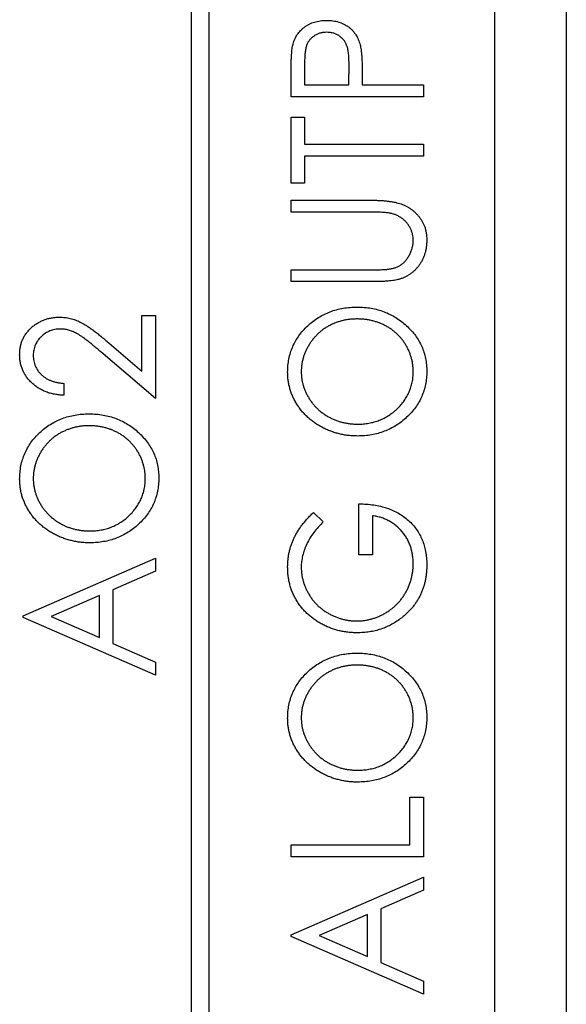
# Paper-space layout 'Sheet2' of a CAD drawing. Header units: millimetres. Extents: x 0 to 420, y 0 to 297.
# Tile 18 of 24: x 329.5 to 337.15, y 125.42 to 139.2. Entities that reach past the tile are written whole.
import ezdxf

# ---------------------------------------------------------------- set-up
doc = ezdxf.new("R2010")
doc.units = ezdxf.units.MM

psp = doc.layouts.new('Sheet2')

# ---------------------------------------------------------------- linework, layer by layer
at = {"color": 7, "linetype": 'Continuous', "lineweight": 25}
for p, q in [((336.15, 98.922), (336.15, 217.322)), ((337.15, 187.122), (337.15, 97.722)), ((332.15, 111.772), (332.15, 153.272)), ((331.9, 153.022), (331.9, 112.022)), ((333.488, 138.601), (333.488, 138.292)), ((334.105, 138.292), (334.109, 138.588)), ((333.298, 138.126), (333.298, 138.467)), ((334.295, 138.415), (334.295, 138.292)), ((333.488, 138.292), (334.105, 138.292)), ((334.295, 138.292), (335.15, 138.292)), ((335.15, 138.292), (335.15, 138.126)), ((335.15, 138.126), (333.298, 138.126)), ((333.298, 137.841), (333.488, 137.841)), ((333.298, 136.915), (333.298, 137.841)), ((333.488, 137.841), (333.488, 137.461)), ((333.488, 137.461), (335.15, 137.461)), ((335.15, 137.461), (335.15, 137.295)), ((335.15, 137.295), (333.488, 137.295)), ((333.488, 137.295), (333.488, 136.915)), ((333.488, 136.915), (333.298, 136.915)), ((333.298, 136.512), (333.298, 136.678)), ((333.298, 136.678), (334.417, 136.678)), ((334.408, 136.512), (333.298, 136.512)), ((333.298, 135.538), (333.298, 135.704)), ((333.298, 135.704), (334.408, 135.704)), ((334.417, 135.538), (333.298, 135.538)), ((331.21, 135.064), (331.4, 135.064)), ((331.21, 134.287), (331.21, 135.064)), ((331.4, 135.064), (331.4, 133.901)), ((330.722, 134.704), (331.21, 134.287)), ((331.4, 133.901), (330.634, 134.555)), ((330.118, 134.114), (330.118, 133.948)), ((333.614, 132.309), (333.749, 132.175)), ((334.248, 131.715), (334.248, 132.427)), ((334.438, 132.261), (334.438, 131.715)), ((329.548, 130.861), (331.4, 131.669)), ((331.4, 131.669), (331.4, 131.485)), ((334.438, 131.715), (334.248, 131.715)), ((331.4, 131.485), (330.806, 131.226)), ((330.806, 131.226), (330.806, 130.473)), ((330.616, 131.143), (329.942, 130.85)), ((330.616, 130.556), (330.616, 131.143)), ((329.548, 130.838), (329.548, 130.861)), ((331.4, 130.03), (329.548, 130.838)), ((329.942, 130.85), (330.616, 130.556)), ((330.806, 130.473), (331.4, 130.214)), ((331.4, 130.214), (331.4, 130.03)), ((334.96, 127.655), (334.96, 128.32)), ((334.96, 128.32), (335.15, 128.32)), ((335.15, 128.32), (335.15, 127.489)), ((333.298, 127.489), (333.298, 127.655)), ((333.298, 127.655), (334.96, 127.655)), ((335.15, 127.489), (333.298, 127.489)), ((333.298, 126.396), (335.15, 127.204)), ((335.15, 127.204), (335.15, 127.02)), ((335.15, 127.02), (334.556, 126.761)), ((334.366, 126.678), (333.692, 126.384)), ((334.366, 126.091), (334.366, 126.678)), ((334.556, 126.761), (334.556, 126.008)), ((333.298, 126.373), (333.298, 126.396)), ((333.692, 126.384), (334.366, 126.091)), ((335.15, 125.565), (333.298, 126.373)), ((334.556, 126.008), (335.15, 125.749)), ((335.15, 125.749), (335.15, 125.565))]:
    psp.add_line(p, q, dxfattribs=at)
for points, knots in [([(333.326, 138.862), (333.329, 138.874), (333.336, 138.898), (333.35, 138.932), (333.366, 138.965), (333.385, 138.996), (333.407, 139.025), (333.431, 139.052), (333.458, 139.078), (333.487, 139.102), (333.519, 139.124), (333.552, 139.143), (333.588, 139.159), (333.626, 139.172), (333.665, 139.182), (333.707, 139.189), (333.75, 139.194), (333.78, 139.194), (333.795, 139.195)], [0, 0, 0, 0, 0.060075, 0.119303, 0.178069, 0.236256, 0.294313, 0.353143, 0.412708, 0.473813, 0.535615, 0.597403, 0.660232, 0.723514, 0.789577, 0.856841, 0.927091, 1, 1, 1, 1]), ([(333.795, 139.195), (333.81, 139.194), (333.84, 139.194), (333.883, 139.19), (333.925, 139.182), (333.965, 139.173), (334.002, 139.16), (334.038, 139.144), (334.071, 139.126), (334.102, 139.104), (334.131, 139.08), (334.158, 139.054), (334.182, 139.026), (334.204, 138.995), (334.223, 138.963), (334.239, 138.928), (334.254, 138.891), (334.261, 138.865), (334.265, 138.852)], [0, 0, 0, 0, 0.072309, 0.141358, 0.208207, 0.272336, 0.335143, 0.396174, 0.456668, 0.516646, 0.575929, 0.634933, 0.693693, 0.752708, 0.811962, 0.873196, 0.935504, 1, 1, 1, 1]), ([(333.795, 139.028), (333.781, 139.028), (333.751, 139.027), (333.708, 139.018), (333.666, 139.003), (333.628, 138.982), (333.593, 138.957), (333.562, 138.927), (333.538, 138.893), (333.522, 138.862), (333.512, 138.834), (333.506, 138.81), (333.5, 138.783), (333.496, 138.752), (333.492, 138.719), (333.489, 138.682), (333.488, 138.643), (333.488, 138.615), (333.488, 138.601)], [0, 0, 0, 0, 0.074091, 0.147068, 0.219176, 0.292487, 0.364821, 0.434086, 0.502842, 0.57172, 0.608354, 0.649905, 0.695817, 0.746872, 0.802658, 0.863186, 0.92915, 1, 1, 1, 1]), ([(334.109, 138.588), (334.109, 138.603), (334.109, 138.63), (334.107, 138.671), (334.105, 138.708), (334.101, 138.742), (334.096, 138.774), (334.091, 138.802), (334.084, 138.827), (334.074, 138.857), (334.057, 138.89), (334.032, 138.925), (334.001, 138.956), (333.966, 138.982), (333.927, 139.003), (333.885, 139.018), (333.841, 139.027), (333.811, 139.028), (333.795, 139.028)], [0, 0, 0, 0, 0.0702309, 0.1351265, 0.1958964, 0.251444, 0.3030579, 0.3495563, 0.3919361, 0.4300929, 0.5012285, 0.5705169, 0.6401243, 0.7109555, 0.7829145, 0.8537354, 0.9260142, 1, 1, 1, 1]), ([(333.298, 138.467), (333.298, 138.49), (333.298, 138.535), (333.3, 138.599), (333.302, 138.658), (333.305, 138.71), (333.308, 138.757), (333.313, 138.797), (333.318, 138.832), (333.323, 138.853), (333.326, 138.862)], [0, 0, 0, 0, 0.1765, 0.339032, 0.485753, 0.61857, 0.735674, 0.838185, 0.926155, 1, 1, 1, 1]), ([(334.265, 138.852), (334.267, 138.842), (334.273, 138.818), (334.279, 138.779), (334.284, 138.734), (334.288, 138.683), (334.291, 138.625), (334.294, 138.56), (334.295, 138.49), (334.295, 138.441), (334.295, 138.415)], [0, 0, 0, 0, 0.075269, 0.165174, 0.268129, 0.385984, 0.51806, 0.664405, 0.825035, 1, 1, 1, 1]), ([(334.417, 136.678), (334.437, 136.678), (334.476, 136.677), (334.534, 136.675), (334.588, 136.672), (334.64, 136.667), (334.689, 136.66), (334.734, 136.653), (334.777, 136.644), (334.818, 136.633), (334.856, 136.62), (334.892, 136.605), (334.927, 136.587), (334.961, 136.565), (334.994, 136.542), (335.026, 136.514), (335.056, 136.485), (335.085, 136.453), (335.111, 136.418), (335.134, 136.382), (335.154, 136.343), (335.17, 136.303), (335.182, 136.261), (335.191, 136.218), (335.196, 136.172), (335.197, 136.141), (335.198, 136.125)], [0, 0, 0, 0, 0.055741, 0.108782, 0.159483, 0.20722, 0.252436, 0.295103, 0.335609, 0.373517, 0.409957, 0.446416, 0.482967, 0.519684, 0.557168, 0.594999, 0.634172, 0.674127, 0.714136, 0.754079, 0.793688, 0.83312, 0.873373, 0.914549, 0.95654, 1, 1, 1, 1]), ([(334.695, 136.494), (334.689, 136.495), (334.674, 136.498), (334.649, 136.502), (334.62, 136.505), (334.587, 136.507), (334.548, 136.509), (334.506, 136.511), (334.458, 136.511), (334.425, 136.511), (334.408, 136.512)], [0, 0, 0, 0, 0.069596, 0.155423, 0.257515, 0.37358, 0.506166, 0.6554, 0.819993, 1, 1, 1, 1]), ([(335.008, 136.116), (335.007, 136.13), (335.006, 136.159), (334.999, 136.201), (334.986, 136.243), (334.97, 136.283), (334.948, 136.321), (334.923, 136.356), (334.894, 136.388), (334.862, 136.416), (334.825, 136.441), (334.785, 136.463), (334.742, 136.481), (334.711, 136.489), (334.695, 136.494)], [0, 0, 0, 0, 0.081412, 0.161686, 0.242811, 0.324775, 0.407586, 0.488453, 0.56979, 0.650718, 0.733306, 0.819186, 0.907133, 1, 1, 1, 1]), ([(334.654, 135.711), (334.671, 135.714), (334.705, 135.719), (334.753, 135.732), (334.797, 135.749), (334.836, 135.771), (334.872, 135.799), (334.904, 135.832), (334.933, 135.873), (334.959, 135.918), (334.98, 135.966), (334.996, 136.016), (335.006, 136.066), (335.007, 136.099), (335.008, 136.116)], [0, 0, 0, 0, 0.088938, 0.172727, 0.251185, 0.32638, 0.400988, 0.479456, 0.562461, 0.652032, 0.742988, 0.831017, 0.915851, 1, 1, 1, 1]), ([(335.198, 136.125), (335.197, 136.108), (335.196, 136.075), (335.192, 136.025), (335.183, 135.978), (335.172, 135.932), (335.156, 135.888), (335.138, 135.846), (335.116, 135.806), (335.091, 135.768), (335.064, 135.733), (335.033, 135.7), (335.001, 135.67), (334.966, 135.644), (334.93, 135.62), (334.891, 135.601), (334.85, 135.583), (334.821, 135.574), (334.807, 135.57)], [0, 0, 0, 0, 0.069994, 0.137225, 0.203144, 0.267439, 0.330757, 0.392722, 0.455101, 0.517382, 0.579131, 0.639383, 0.69929, 0.758596, 0.817649, 0.877496, 0.938128, 1, 1, 1, 1]), ([(334.408, 135.704), (334.423, 135.704), (334.453, 135.704), (334.496, 135.705), (334.533, 135.705), (334.566, 135.706), (334.595, 135.707), (334.619, 135.708), (334.638, 135.71), (334.649, 135.711), (334.654, 135.711)], [0, 0, 0, 0, 0.191105, 0.362655, 0.516171, 0.650128, 0.766034, 0.862527, 0.941006, 1, 1, 1, 1]), ([(334.807, 135.57), (334.797, 135.567), (334.776, 135.561), (334.74, 135.555), (334.699, 135.55), (334.653, 135.545), (334.602, 135.542), (334.545, 135.54), (334.483, 135.538), (334.439, 135.538), (334.417, 135.538)], [0, 0, 0, 0, 0.077936, 0.169149, 0.274074, 0.391816, 0.523462, 0.668216, 0.827041, 1, 1, 1, 1]), ([(333.25, 134.268), (333.251, 134.3), (333.253, 134.363), (333.266, 134.455), (333.289, 134.542), (333.319, 134.627), (333.359, 134.706), (333.407, 134.782), (333.465, 134.854), (333.531, 134.921), (333.602, 134.982), (333.679, 135.035), (333.76, 135.081), (333.845, 135.118), (333.933, 135.147), (334.027, 135.167), (334.124, 135.18), (334.19, 135.181), (334.223, 135.182)], [0, 0, 0, 0, 0.0641116, 0.1260296, 0.1867093, 0.2461503, 0.3057713, 0.3660505, 0.4273837, 0.490821, 0.5546355, 0.61692, 0.6789542, 0.7406658, 0.8033137, 0.8668576, 0.9324139, 1, 1, 1, 1]), ([(334.223, 135.182), (334.257, 135.181), (334.322, 135.18), (334.419, 135.167), (334.511, 135.147), (334.6, 135.118), (334.685, 135.081), (334.766, 135.036), (334.843, 134.982), (334.915, 134.921), (334.981, 134.855), (335.039, 134.784), (335.088, 134.709), (335.128, 134.631), (335.16, 134.549), (335.181, 134.463), (335.195, 134.374), (335.197, 134.313), (335.198, 134.283)], [0, 0, 0, 0, 0.067668, 0.133292, 0.19714, 0.260013, 0.322488, 0.385059, 0.448295, 0.51269, 0.576673, 0.638498, 0.698729, 0.757967, 0.817157, 0.876594, 0.937343, 1, 1, 1, 1]), ([(329.5, 134.515), (329.501, 134.534), (329.502, 134.572), (329.51, 134.626), (329.522, 134.679), (329.541, 134.728), (329.564, 134.774), (329.593, 134.817), (329.626, 134.858), (329.665, 134.896), (329.706, 134.93), (329.75, 134.959), (329.797, 134.984), (329.844, 135.005), (329.894, 135.021), (329.946, 135.032), (329.999, 135.039), (330.036, 135.04), (330.054, 135.04)], [0, 0, 0, 0, 0.067106, 0.131744, 0.194458, 0.255749, 0.316097, 0.376704, 0.438236, 0.501646, 0.565077, 0.627495, 0.688465, 0.749509, 0.810355, 0.872348, 0.935088, 1, 1, 1, 1]), ([(330.054, 135.04), (330.08, 135.04), (330.131, 135.038), (330.207, 135.025), (330.279, 135.003), (330.339, 134.978), (330.386, 134.952), (330.426, 134.929), (330.467, 134.901), (330.513, 134.87), (330.56, 134.834), (330.612, 134.795), (330.666, 134.751), (330.703, 134.72), (330.722, 134.704)], [0, 0, 0, 0, 0.10151, 0.200837, 0.299625, 0.399332, 0.452699, 0.511826, 0.577323, 0.649147, 0.727119, 0.811496, 0.9029, 1, 1, 1, 1]), ([(334.223, 135.016), (334.205, 135.015), (334.169, 135.015), (334.117, 135.01), (334.065, 135.002), (334.015, 134.992), (333.967, 134.978), (333.919, 134.962), (333.873, 134.942), (333.828, 134.92), (333.785, 134.895), (333.744, 134.867), (333.706, 134.836), (333.669, 134.803), (333.635, 134.768), (333.603, 134.731), (333.573, 134.69), (333.546, 134.648), (333.521, 134.604), (333.5, 134.559), (333.482, 134.514), (333.466, 134.467), (333.455, 134.42), (333.447, 134.373), (333.441, 134.325), (333.441, 134.292), (333.44, 134.276)], [0, 0, 0, 0, 0.044923, 0.089057, 0.132287, 0.174986, 0.217144, 0.258769, 0.300532, 0.342498, 0.384141, 0.425372, 0.466388, 0.507179, 0.548135, 0.589217, 0.630842, 0.673193, 0.715487, 0.757043, 0.79776, 0.838207, 0.878693, 0.918916, 0.959101, 1, 1, 1, 1]), ([(335.008, 134.276), (335.007, 134.293), (335.007, 134.326), (335.002, 134.375), (334.994, 134.424), (334.982, 134.471), (334.967, 134.517), (334.95, 134.563), (334.929, 134.607), (334.905, 134.651), (334.878, 134.693), (334.849, 134.732), (334.817, 134.769), (334.782, 134.804), (334.746, 134.837), (334.707, 134.867), (334.666, 134.895), (334.622, 134.92), (334.576, 134.942), (334.53, 134.962), (334.481, 134.978), (334.432, 134.992), (334.382, 135.002), (334.33, 135.01), (334.277, 135.015), (334.241, 135.015), (334.223, 135.016)], [0, 0, 0, 0, 0.041661, 0.082882, 0.123552, 0.164177, 0.204273, 0.24489, 0.285869, 0.327154, 0.368651, 0.40943, 0.450115, 0.490687, 0.531109, 0.572015, 0.613338, 0.655348, 0.697698, 0.739863, 0.781905, 0.824489, 0.86732, 0.910682, 0.954948, 1, 1, 1, 1]), ([(330.066, 134.874), (330.053, 134.874), (330.028, 134.874), (329.992, 134.868), (329.957, 134.86), (329.923, 134.848), (329.89, 134.833), (329.859, 134.815), (329.829, 134.793), (329.801, 134.768), (329.775, 134.741), (329.752, 134.712), (329.733, 134.682), (329.718, 134.65), (329.705, 134.616), (329.697, 134.581), (329.691, 134.544), (329.691, 134.52), (329.69, 134.507)], [0, 0, 0, 0, 0.064826, 0.127694, 0.189002, 0.250262, 0.311649, 0.372859, 0.435986, 0.500806, 0.565495, 0.628378, 0.689165, 0.749946, 0.810822, 0.872278, 0.935146, 1, 1, 1, 1]), ([(330.634, 134.555), (330.615, 134.571), (330.58, 134.602), (330.529, 134.645), (330.481, 134.684), (330.438, 134.719), (330.397, 134.749), (330.361, 134.775), (330.328, 134.796), (330.289, 134.819), (330.242, 134.841), (330.185, 134.861), (330.126, 134.872), (330.086, 134.874), (330.066, 134.874)], [0, 0, 0, 0, 0.108913, 0.209615, 0.301765, 0.385391, 0.460979, 0.528012, 0.587141, 0.638024, 0.730395, 0.82069, 0.909658, 1, 1, 1, 1]), ([(330.118, 133.948), (330.096, 133.949), (330.052, 133.951), (329.989, 133.961), (329.929, 133.974), (329.872, 133.993), (329.818, 134.016), (329.766, 134.045), (329.718, 134.078), (329.674, 134.116), (329.633, 134.157), (329.597, 134.201), (329.568, 134.248), (329.543, 134.296), (329.524, 134.348), (329.51, 134.401), (329.502, 134.457), (329.501, 134.496), (329.5, 134.515)], [0, 0, 0, 0, 0.0708942, 0.1392001, 0.2048698, 0.2692344, 0.3320809, 0.394901, 0.457202, 0.5201126, 0.5825175, 0.6427381, 0.7017339, 0.7600454, 0.8181574, 0.8772602, 0.9375267, 1, 1, 1, 1]), ([(329.69, 134.507), (329.691, 134.494), (329.692, 134.468), (329.697, 134.43), (329.706, 134.393), (329.718, 134.358), (329.734, 134.325), (329.753, 134.294), (329.776, 134.264), (329.803, 134.236), (329.832, 134.211), (329.864, 134.188), (329.9, 134.169), (329.938, 134.152), (329.979, 134.138), (330.023, 134.127), (330.069, 134.119), (330.101, 134.116), (330.118, 134.114)], [0, 0, 0, 0, 0.061535, 0.120681, 0.178642, 0.235332, 0.291867, 0.34862, 0.406764, 0.466093, 0.52635, 0.587062, 0.649555, 0.7136, 0.780456, 0.850261, 0.923173, 1, 1, 1, 1]), ([(334.232, 133.377), (334.21, 133.378), (334.166, 133.378), (334.101, 133.384), (334.037, 133.393), (333.975, 133.407), (333.913, 133.423), (333.853, 133.444), (333.794, 133.468), (333.737, 133.496), (333.681, 133.527), (333.629, 133.561), (333.579, 133.598), (333.533, 133.637), (333.49, 133.68), (333.45, 133.724), (333.413, 133.772), (333.379, 133.822), (333.348, 133.873), (333.323, 133.927), (333.3, 133.981), (333.282, 134.037), (333.268, 134.093), (333.258, 134.151), (333.251, 134.209), (333.251, 134.249), (333.25, 134.268)], [0, 0, 0, 0, 0.0448113, 0.0890115, 0.1327501, 0.1762331, 0.2192718, 0.2623245, 0.305647, 0.348979, 0.3922422, 0.4346099, 0.4761839, 0.517236, 0.5581645, 0.5987917, 0.6396676, 0.6806378, 0.7214671, 0.7617594, 0.8014818, 0.8409531, 0.8803811, 0.9197263, 0.9597164, 1, 1, 1, 1]), ([(333.44, 134.276), (333.441, 134.26), (333.441, 134.228), (333.447, 134.181), (333.455, 134.134), (333.466, 134.088), (333.482, 134.043), (333.5, 133.998), (333.521, 133.953), (333.546, 133.91), (333.573, 133.868), (333.604, 133.829), (333.636, 133.791), (333.67, 133.756), (333.707, 133.723), (333.746, 133.693), (333.788, 133.665), (333.832, 133.64), (333.877, 133.617), (333.924, 133.597), (333.972, 133.581), (334.021, 133.567), (334.072, 133.557), (334.124, 133.549), (334.177, 133.544), (334.213, 133.544), (334.231, 133.543)], [0, 0, 0, 0, 0.039956, 0.079513, 0.119111, 0.158682, 0.198528, 0.238944, 0.279928, 0.321669, 0.363487, 0.405034, 0.446304, 0.487242, 0.528249, 0.569305, 0.611035, 0.653354, 0.695583, 0.737902, 0.780492, 0.823231, 0.866218, 0.910046, 0.954473, 1, 1, 1, 1]), ([(334.231, 133.543), (334.258, 133.544), (334.311, 133.545), (334.388, 133.556), (334.462, 133.572), (334.533, 133.596), (334.601, 133.626), (334.665, 133.664), (334.726, 133.707), (334.783, 133.757), (334.836, 133.812), (334.882, 133.87), (334.92, 133.931), (334.952, 133.995), (334.977, 134.061), (334.995, 134.13), (335.006, 134.202), (335.007, 134.251), (335.008, 134.276)], [0, 0, 0, 0, 0.06753, 0.132738, 0.196163, 0.25879, 0.321017, 0.383435, 0.446363, 0.511011, 0.575079, 0.637133, 0.697793, 0.757163, 0.816573, 0.8765, 0.937463, 1, 1, 1, 1]), ([(335.198, 134.283), (335.197, 134.251), (335.195, 134.19), (335.181, 134.1), (335.159, 134.013), (335.128, 133.93), (335.089, 133.851), (335.039, 133.776), (334.982, 133.705), (334.916, 133.638), (334.844, 133.577), (334.768, 133.523), (334.687, 133.478), (334.603, 133.442), (334.516, 133.412), (334.425, 133.392), (334.33, 133.38), (334.265, 133.378), (334.232, 133.377)], [0, 0, 0, 0, 0.063524, 0.1248797, 0.1851554, 0.2448328, 0.3046269, 0.3650375, 0.4271695, 0.4912698, 0.5555883, 0.6186682, 0.681008, 0.7429033, 0.8052492, 0.8684741, 0.9332171, 1, 1, 1, 1]), ([(329.5, 132.774), (329.501, 132.805), (329.503, 132.868), (329.516, 132.96), (329.539, 133.048), (329.569, 133.132), (329.609, 133.211), (329.657, 133.287), (329.715, 133.359), (329.781, 133.426), (329.852, 133.487), (329.929, 133.541), (330.01, 133.586), (330.095, 133.623), (330.183, 133.652), (330.277, 133.672), (330.374, 133.685), (330.44, 133.686), (330.473, 133.687)], [0, 0, 0, 0, 0.064112, 0.12603, 0.186709, 0.24615, 0.305771, 0.366051, 0.427384, 0.490821, 0.554635, 0.61692, 0.678954, 0.740666, 0.803314, 0.866858, 0.932414, 1, 1, 1, 1]), ([(330.473, 133.687), (330.507, 133.686), (330.572, 133.685), (330.669, 133.672), (330.761, 133.652), (330.85, 133.623), (330.935, 133.586), (331.016, 133.541), (331.093, 133.488), (331.165, 133.427), (331.231, 133.36), (331.289, 133.289), (331.338, 133.215), (331.378, 133.136), (331.41, 133.054), (331.431, 132.968), (331.445, 132.879), (331.447, 132.819), (331.448, 132.788)], [0, 0, 0, 0, 0.067668, 0.133292, 0.19714, 0.260013, 0.322488, 0.385059, 0.448295, 0.51269, 0.576673, 0.638498, 0.698729, 0.757967, 0.817157, 0.876594, 0.937343, 1, 1, 1, 1]), ([(330.473, 133.521), (330.455, 133.521), (330.419, 133.52), (330.367, 133.516), (330.315, 133.507), (330.265, 133.497), (330.217, 133.483), (330.169, 133.467), (330.123, 133.447), (330.078, 133.425), (330.035, 133.4), (329.994, 133.372), (329.956, 133.341), (329.919, 133.309), (329.885, 133.273), (329.853, 133.236), (329.823, 133.196), (329.796, 133.153), (329.771, 133.109), (329.75, 133.064), (329.732, 133.019), (329.716, 132.973), (329.705, 132.926), (329.697, 132.878), (329.691, 132.83), (329.691, 132.797), (329.69, 132.781)], [0, 0, 0, 0, 0.044923, 0.089057, 0.132287, 0.174986, 0.217144, 0.258769, 0.300532, 0.342498, 0.384141, 0.425372, 0.466388, 0.507179, 0.548135, 0.589217, 0.630842, 0.673193, 0.715487, 0.757043, 0.79776, 0.838207, 0.878693, 0.918916, 0.959101, 1, 1, 1, 1]), ([(331.258, 132.781), (331.257, 132.798), (331.257, 132.831), (331.252, 132.88), (331.244, 132.929), (331.232, 132.976), (331.217, 133.022), (331.2, 133.068), (331.179, 133.113), (331.155, 133.156), (331.128, 133.198), (331.099, 133.237), (331.067, 133.274), (331.032, 133.309), (330.996, 133.342), (330.957, 133.372), (330.916, 133.4), (330.872, 133.425), (330.826, 133.447), (330.78, 133.467), (330.731, 133.483), (330.682, 133.497), (330.632, 133.507), (330.58, 133.516), (330.527, 133.52), (330.491, 133.521), (330.473, 133.521)], [0, 0, 0, 0, 0.041661, 0.082882, 0.123552, 0.164177, 0.204273, 0.24489, 0.285869, 0.327154, 0.368651, 0.40943, 0.450115, 0.490687, 0.531109, 0.572015, 0.613338, 0.655348, 0.697698, 0.739863, 0.781905, 0.824489, 0.86732, 0.910682, 0.954948, 1, 1, 1, 1]), ([(330.482, 131.882), (330.46, 131.883), (330.416, 131.883), (330.351, 131.889), (330.287, 131.898), (330.225, 131.912), (330.163, 131.929), (330.103, 131.949), (330.044, 131.974), (329.987, 132.001), (329.931, 132.032), (329.879, 132.067), (329.829, 132.103), (329.783, 132.142), (329.74, 132.185), (329.7, 132.229), (329.663, 132.277), (329.629, 132.327), (329.598, 132.379), (329.573, 132.432), (329.55, 132.486), (329.532, 132.542), (329.518, 132.598), (329.508, 132.656), (329.501, 132.714), (329.501, 132.754), (329.5, 132.774)], [0, 0, 0, 0, 0.044811, 0.089011, 0.13275, 0.176233, 0.219272, 0.262324, 0.305647, 0.348979, 0.392242, 0.43461, 0.476184, 0.517236, 0.558165, 0.598792, 0.639668, 0.680638, 0.721467, 0.761759, 0.801482, 0.840953, 0.880381, 0.919726, 0.959716, 1, 1, 1, 1]), ([(329.69, 132.781), (329.691, 132.765), (329.691, 132.733), (329.697, 132.686), (329.705, 132.639), (329.716, 132.593), (329.732, 132.548), (329.75, 132.503), (329.771, 132.458), (329.796, 132.415), (329.823, 132.373), (329.854, 132.334), (329.886, 132.296), (329.92, 132.261), (329.957, 132.228), (329.996, 132.198), (330.038, 132.171), (330.082, 132.145), (330.127, 132.122), (330.174, 132.103), (330.222, 132.086), (330.271, 132.072), (330.322, 132.062), (330.374, 132.054), (330.427, 132.049), (330.463, 132.049), (330.481, 132.049)], [0, 0, 0, 0, 0.039956, 0.079513, 0.119111, 0.158682, 0.198528, 0.238944, 0.279928, 0.321669, 0.363487, 0.405034, 0.446304, 0.487242, 0.528249, 0.569305, 0.611035, 0.653354, 0.695583, 0.737902, 0.780492, 0.823231, 0.866218, 0.910046, 0.954473, 1, 1, 1, 1]), ([(330.481, 132.049), (330.508, 132.049), (330.561, 132.05), (330.638, 132.061), (330.712, 132.077), (330.783, 132.101), (330.851, 132.131), (330.915, 132.169), (330.976, 132.212), (331.033, 132.263), (331.086, 132.317), (331.132, 132.375), (331.17, 132.436), (331.202, 132.5), (331.227, 132.566), (331.245, 132.635), (331.256, 132.707), (331.257, 132.756), (331.258, 132.781)], [0, 0, 0, 0, 0.06753, 0.132738, 0.196163, 0.25879, 0.321017, 0.383435, 0.446363, 0.511011, 0.575079, 0.637133, 0.697793, 0.757163, 0.816573, 0.8765, 0.937463, 1, 1, 1, 1]), ([(331.448, 132.788), (331.447, 132.756), (331.445, 132.695), (331.431, 132.605), (331.409, 132.518), (331.378, 132.436), (331.339, 132.357), (331.289, 132.282), (331.232, 132.21), (331.166, 132.143), (331.094, 132.082), (331.018, 132.028), (330.937, 131.984), (330.853, 131.947), (330.766, 131.917), (330.675, 131.897), (330.58, 131.885), (330.515, 131.883), (330.482, 131.882)], [0, 0, 0, 0, 0.063524, 0.12488, 0.185155, 0.244833, 0.304627, 0.365038, 0.42717, 0.49127, 0.555588, 0.618668, 0.681008, 0.742903, 0.805249, 0.868474, 0.933217, 1, 1, 1, 1]), ([(333.25, 131.542), (333.251, 131.559), (333.251, 131.594), (333.256, 131.646), (333.262, 131.698), (333.271, 131.748), (333.284, 131.798), (333.299, 131.847), (333.316, 131.895), (333.336, 131.943), (333.36, 131.99), (333.386, 132.036), (333.416, 132.082), (333.449, 132.128), (333.486, 132.174), (333.525, 132.22), (333.568, 132.265), (333.599, 132.294), (333.614, 132.309)], [0, 0, 0, 0, 0.060202, 0.120138, 0.179117, 0.237718, 0.296203, 0.354655, 0.41284, 0.47188, 0.531581, 0.592872, 0.65541, 0.720095, 0.786743, 0.855833, 0.926576, 1, 1, 1, 1]), ([(334.248, 132.427), (334.283, 132.427), (334.352, 132.425), (334.453, 132.414), (334.549, 132.395), (334.639, 132.37), (334.723, 132.337), (334.802, 132.297), (334.874, 132.25), (334.942, 132.196), (335.002, 132.136), (335.054, 132.071), (335.099, 132), (335.135, 131.925), (335.163, 131.845), (335.183, 131.76), (335.195, 131.67), (335.197, 131.609), (335.198, 131.577)], [0, 0, 0, 0, 0.073864, 0.144487, 0.211802, 0.276497, 0.339088, 0.400144, 0.4602, 0.520215, 0.57934, 0.637339, 0.694979, 0.752576, 0.811427, 0.871645, 0.934387, 1, 1, 1, 1]), ([(333.749, 132.175), (333.725, 132.152), (333.677, 132.105), (333.615, 132.03), (333.562, 131.951), (333.518, 131.869), (333.484, 131.786), (333.459, 131.703), (333.443, 131.622), (333.441, 131.568), (333.44, 131.541)], [0, 0, 0, 0, 0.139733, 0.274631, 0.40526, 0.533517, 0.657683, 0.775761, 0.889731, 1, 1, 1, 1]), ([(335.008, 131.589), (335.007, 131.611), (335.006, 131.654), (334.998, 131.718), (334.986, 131.778), (334.969, 131.836), (334.946, 131.892), (334.919, 131.945), (334.887, 131.995), (334.85, 132.043), (334.809, 132.086), (334.765, 132.126), (334.717, 132.16), (334.667, 132.19), (334.614, 132.215), (334.558, 132.236), (334.499, 132.252), (334.458, 132.258), (334.438, 132.261)], [0, 0, 0, 0, 0.067953, 0.133617, 0.197414, 0.259915, 0.321533, 0.382783, 0.444393, 0.506704, 0.568851, 0.629985, 0.69037, 0.750238, 0.810981, 0.872269, 0.935356, 1, 1, 1, 1]), ([(334.223, 130.623), (334.201, 130.623), (334.158, 130.624), (334.094, 130.63), (334.031, 130.639), (333.969, 130.652), (333.908, 130.669), (333.848, 130.689), (333.79, 130.714), (333.733, 130.742), (333.678, 130.773), (333.626, 130.807), (333.577, 130.844), (333.531, 130.883), (333.488, 130.926), (333.448, 130.971), (333.411, 131.019), (333.378, 131.07), (333.348, 131.123), (333.322, 131.177), (333.3, 131.234), (333.282, 131.292), (333.268, 131.352), (333.258, 131.414), (333.251, 131.477), (333.251, 131.52), (333.25, 131.542)], [0, 0, 0, 0, 0.0437499, 0.0868979, 0.1295936, 0.1717998, 0.2140565, 0.2560964, 0.2986435, 0.341206, 0.3837074, 0.4253333, 0.4663322, 0.5070289, 0.5472647, 0.5874, 0.6278051, 0.6685351, 0.7093718, 0.749828, 0.7903422, 0.8312092, 0.872257, 0.9140465, 0.9564985, 1, 1, 1, 1]), ([(333.44, 131.541), (333.441, 131.525), (333.441, 131.492), (333.447, 131.443), (333.455, 131.395), (333.466, 131.348), (333.481, 131.301), (333.499, 131.255), (333.521, 131.209), (333.546, 131.164), (333.573, 131.121), (333.603, 131.08), (333.635, 131.041), (333.67, 131.005), (333.708, 130.972), (333.747, 130.941), (333.789, 130.913), (333.833, 130.887), (333.878, 130.864), (333.925, 130.844), (333.972, 130.827), (334.019, 130.813), (334.067, 130.802), (334.116, 130.795), (334.166, 130.79), (334.199, 130.789), (334.216, 130.789)], [0, 0, 0, 0, 0.040861, 0.081625, 0.122421, 0.16287, 0.203773, 0.245316, 0.287392, 0.330188, 0.373022, 0.41529, 0.457243, 0.499037, 0.540664, 0.58232, 0.624456, 0.667174, 0.709794, 0.751641, 0.79333, 0.834644, 0.875554, 0.916863, 0.958211, 1, 1, 1, 1]), ([(334.216, 130.789), (334.233, 130.789), (334.267, 130.79), (334.318, 130.795), (334.368, 130.803), (334.418, 130.815), (334.467, 130.829), (334.515, 130.848), (334.562, 130.869), (334.609, 130.893), (334.654, 130.921), (334.697, 130.951), (334.737, 130.983), (334.775, 131.019), (334.811, 131.056), (334.843, 131.096), (334.874, 131.139), (334.902, 131.184), (334.926, 131.23), (334.949, 131.278), (334.966, 131.328), (334.981, 131.378), (334.993, 131.429), (335.001, 131.482), (335.007, 131.535), (335.007, 131.571), (335.008, 131.589)], [0, 0, 0, 0, 0.040907, 0.081712, 0.122241, 0.162706, 0.203489, 0.244654, 0.286171, 0.328317, 0.370597, 0.412275, 0.453784, 0.494667, 0.535955, 0.577234, 0.619084, 0.661266, 0.70355, 0.745581, 0.787579, 0.829299, 0.871274, 0.913558, 0.956427, 1, 1, 1, 1]), ([(335.198, 131.577), (335.197, 131.558), (335.197, 131.52), (335.192, 131.463), (335.186, 131.408), (335.176, 131.355), (335.164, 131.303), (335.149, 131.252), (335.131, 131.204), (335.11, 131.156), (335.087, 131.111), (335.061, 131.066), (335.032, 131.023), (335.001, 130.982), (334.967, 130.942), (334.929, 130.905), (334.89, 130.868), (334.862, 130.845), (334.847, 130.834)], [0, 0, 0, 0, 0.06786, 0.134132, 0.198965, 0.262597, 0.325146, 0.3865, 0.447578, 0.507762, 0.567858, 0.627895, 0.688079, 0.748875, 0.810239, 0.872356, 0.935747, 1, 1, 1, 1]), ([(334.847, 130.834), (334.825, 130.817), (334.78, 130.783), (334.708, 130.741), (334.634, 130.704), (334.557, 130.674), (334.477, 130.651), (334.395, 130.635), (334.31, 130.625), (334.252, 130.624), (334.223, 130.623)], [0, 0, 0, 0, 0.1259407, 0.2501224, 0.3727331, 0.4953986, 0.61855, 0.7431039, 0.87001, 1, 1, 1, 1]), ([(333.25, 129.425), (333.251, 129.456), (333.253, 129.519), (333.266, 129.611), (333.289, 129.699), (333.319, 129.783), (333.359, 129.862), (333.407, 129.938), (333.465, 130.01), (333.531, 130.077), (333.602, 130.138), (333.679, 130.191), (333.76, 130.237), (333.845, 130.274), (333.933, 130.303), (334.027, 130.323), (334.124, 130.336), (334.19, 130.337), (334.223, 130.338)], [0, 0, 0, 0, 0.0641116, 0.1260296, 0.1867093, 0.2461503, 0.3057713, 0.3660505, 0.4273837, 0.490821, 0.5546355, 0.61692, 0.6789542, 0.7406658, 0.8033137, 0.8668576, 0.9324139, 1, 1, 1, 1]), ([(334.223, 130.338), (334.257, 130.337), (334.322, 130.336), (334.419, 130.323), (334.511, 130.303), (334.6, 130.274), (334.685, 130.237), (334.766, 130.192), (334.843, 130.139), (334.915, 130.078), (334.981, 130.011), (335.039, 129.94), (335.088, 129.865), (335.128, 129.787), (335.16, 129.705), (335.181, 129.619), (335.195, 129.53), (335.197, 129.469), (335.198, 129.439)], [0, 0, 0, 0, 0.067668, 0.133292, 0.19714, 0.260013, 0.322488, 0.385059, 0.448295, 0.51269, 0.576673, 0.638498, 0.698729, 0.757967, 0.817157, 0.876594, 0.937343, 1, 1, 1, 1]), ([(334.223, 130.172), (334.205, 130.171), (334.169, 130.171), (334.117, 130.166), (334.065, 130.158), (334.015, 130.148), (333.967, 130.134), (333.919, 130.118), (333.873, 130.098), (333.828, 130.076), (333.785, 130.051), (333.744, 130.023), (333.706, 129.992), (333.669, 129.96), (333.635, 129.924), (333.603, 129.887), (333.573, 129.846), (333.546, 129.804), (333.521, 129.76), (333.5, 129.715), (333.482, 129.67), (333.466, 129.624), (333.455, 129.576), (333.447, 129.529), (333.441, 129.481), (333.441, 129.448), (333.44, 129.432)], [0, 0, 0, 0, 0.0449232, 0.0890569, 0.1322872, 0.1749861, 0.2171436, 0.2587688, 0.300532, 0.342498, 0.3841405, 0.4253721, 0.466388, 0.5071788, 0.548135, 0.5892175, 0.6308415, 0.6731931, 0.7154869, 0.757043, 0.7977596, 0.8382068, 0.8786932, 0.9189157, 0.9591012, 1, 1, 1, 1]), ([(335.008, 129.432), (335.007, 129.449), (335.007, 129.482), (335.002, 129.531), (334.994, 129.58), (334.982, 129.627), (334.967, 129.673), (334.95, 129.719), (334.929, 129.764), (334.905, 129.807), (334.878, 129.849), (334.849, 129.888), (334.817, 129.925), (334.782, 129.96), (334.746, 129.993), (334.707, 130.023), (334.666, 130.051), (334.622, 130.076), (334.576, 130.098), (334.53, 130.118), (334.481, 130.134), (334.432, 130.148), (334.382, 130.158), (334.33, 130.166), (334.277, 130.171), (334.241, 130.171), (334.223, 130.172)], [0, 0, 0, 0, 0.041661, 0.082882, 0.123552, 0.164177, 0.204273, 0.24489, 0.285869, 0.327154, 0.368651, 0.40943, 0.450115, 0.490687, 0.531109, 0.572015, 0.613338, 0.655348, 0.697698, 0.739863, 0.781905, 0.824489, 0.86732, 0.910682, 0.954948, 1, 1, 1, 1]), ([(334.232, 128.533), (334.21, 128.534), (334.166, 128.534), (334.101, 128.54), (334.037, 128.549), (333.975, 128.563), (333.913, 128.579), (333.853, 128.6), (333.794, 128.624), (333.737, 128.652), (333.681, 128.683), (333.629, 128.717), (333.579, 128.754), (333.533, 128.793), (333.49, 128.836), (333.45, 128.88), (333.413, 128.928), (333.379, 128.978), (333.348, 129.029), (333.323, 129.083), (333.3, 129.137), (333.282, 129.193), (333.268, 129.249), (333.258, 129.307), (333.251, 129.365), (333.251, 129.405), (333.25, 129.425)], [0, 0, 0, 0, 0.0448113, 0.0890115, 0.1327501, 0.1762331, 0.2192718, 0.2623245, 0.305647, 0.348979, 0.3922422, 0.4346099, 0.4761839, 0.517236, 0.5581645, 0.5987917, 0.6396676, 0.6806378, 0.7214671, 0.7617594, 0.8014818, 0.8409531, 0.8803811, 0.9197263, 0.9597164, 1, 1, 1, 1]), ([(333.44, 129.432), (333.441, 129.416), (333.441, 129.384), (333.447, 129.337), (333.455, 129.29), (333.466, 129.244), (333.482, 129.199), (333.5, 129.154), (333.521, 129.109), (333.546, 129.066), (333.573, 129.024), (333.604, 128.985), (333.636, 128.947), (333.67, 128.912), (333.707, 128.879), (333.746, 128.849), (333.788, 128.821), (333.832, 128.796), (333.877, 128.773), (333.924, 128.754), (333.972, 128.737), (334.021, 128.723), (334.072, 128.713), (334.124, 128.705), (334.177, 128.7), (334.213, 128.7), (334.231, 128.7)], [0, 0, 0, 0, 0.039956, 0.079513, 0.119111, 0.158682, 0.198528, 0.238944, 0.279928, 0.321669, 0.363487, 0.405034, 0.446304, 0.487242, 0.528249, 0.569305, 0.611035, 0.653354, 0.695583, 0.737902, 0.780492, 0.823231, 0.866218, 0.910046, 0.954473, 1, 1, 1, 1]), ([(334.231, 128.7), (334.258, 128.7), (334.311, 128.701), (334.388, 128.712), (334.462, 128.728), (334.533, 128.752), (334.601, 128.782), (334.665, 128.82), (334.726, 128.863), (334.783, 128.913), (334.836, 128.968), (334.882, 129.026), (334.92, 129.087), (334.952, 129.151), (334.977, 129.217), (334.995, 129.286), (335.006, 129.358), (335.007, 129.407), (335.008, 129.432)], [0, 0, 0, 0, 0.06753, 0.132738, 0.196163, 0.25879, 0.321017, 0.383435, 0.446363, 0.511011, 0.575079, 0.637133, 0.697793, 0.757163, 0.816573, 0.8765, 0.937463, 1, 1, 1, 1]), ([(335.198, 129.439), (335.197, 129.407), (335.195, 129.346), (335.181, 129.256), (335.159, 129.169), (335.128, 129.087), (335.089, 129.008), (335.039, 128.932), (334.982, 128.861), (334.916, 128.794), (334.844, 128.733), (334.768, 128.679), (334.687, 128.635), (334.603, 128.598), (334.516, 128.568), (334.425, 128.548), (334.33, 128.536), (334.265, 128.534), (334.232, 128.533)], [0, 0, 0, 0, 0.063524, 0.1248797, 0.1851554, 0.2448328, 0.3046269, 0.3650375, 0.4271695, 0.4912698, 0.5555883, 0.6186682, 0.681008, 0.7429033, 0.8052492, 0.8684741, 0.9332171, 1, 1, 1, 1])]:
    psp.add_open_spline(points, degree=3, knots=knots, dxfattribs=at)

doc.saveas('drawing.dxf')
